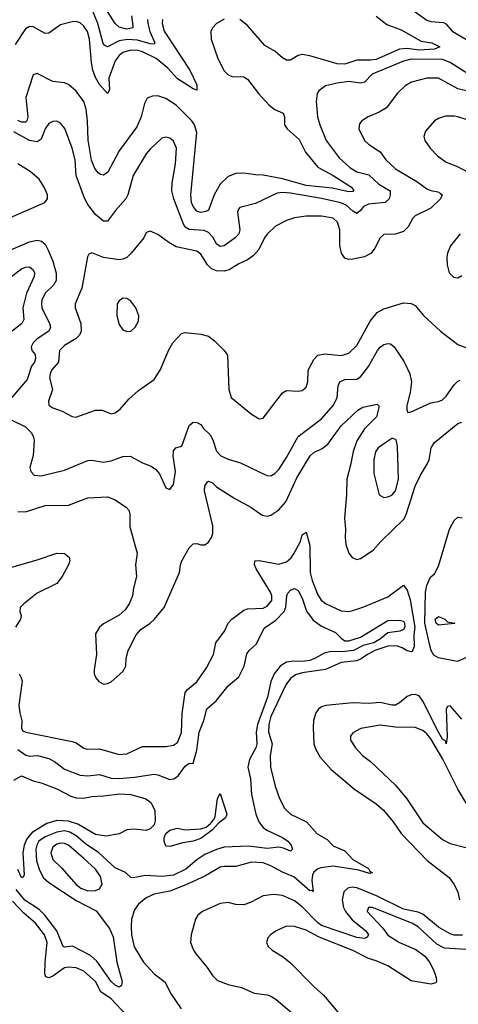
# Model space of a CAD drawing. Header units: inches. Extents: x 1173000 to 1307049, y 522583 to 678455.
# Tile 230 of 256: x 1241840 to 1244092, y 583913 to 588970. Entities that reach past the tile are written whole.
import ezdxf

# ---------------------------------------------------------------- set-up
doc = ezdxf.new("R2010")
doc.units = ezdxf.units.IN
doc.header["$MEASUREMENT"] = 0
doc.layers.add('B2548', color=7, linetype='Continuous')

msp = doc.modelspace()

# ---------------------------------------------------------------- linework, layer by layer
at = {"layer": 'B2548', "color": 5}
for points, elevation in [([(1242414.4, 588990), (1242421.3, 588938.7), (1242420.2, 588930), (1242414, 588926), (1242390, 588921.3), (1242350, 588931.9), (1242330, 588950.7), (1242266.7, 589050)], 740), ([(1242496.9, 588970), (1242497.7, 588950), (1242508.7, 588908.7), (1242533.9, 588850), (1242530, 588844.8), (1242510, 588845.3), (1242444, 588864), (1242392.8, 588867.2), (1242350, 588861), (1242290, 588830.5), (1242276.7, 588836.7), (1242267.8, 588847.8), (1242241.2, 588950), (1242210, 589025.6)], 760), ([(1243670, 588988.4), (1243724.9, 588944.9), (1243797.8, 588917.8), (1243900.2, 588860.2), (1243956.4, 588850), (1243997.3, 588830), (1243970, 588817.7), (1243890, 588812.4), (1243830, 588821.3), (1243790, 588819), (1243670, 588765.4), (1243641.4, 588761.4), (1243570, 588762.5), (1243510, 588741.1), (1243470, 588743.7), (1243330, 588783.9), (1243290, 588790.4), (1243270, 588786.3), (1243230, 588762.4), (1243210, 588761.6), (1243190, 588773.3), (1243150, 588808.6), (1243097.8, 588837.8), (1243010, 588939.3), (1242970, 588970.3)], 820), ([(1243846.8, 589026.8), (1243930, 588967.5), (1243950, 588959.7), (1244015.8, 588955.8), (1244028, 588948), (1244060.8, 588910), (1244130.1, 588870.1)], 840), ([(1242573.9, 588970), (1242571, 588950), (1242581.9, 588910), (1242712.9, 588710), (1242750, 588634.3), (1242750, 588607.4), (1242730, 588615.2), (1242650, 588665.6), (1242600.6, 588720.6), (1242541, 588770), (1242470, 588804.7), (1242448.7, 588811.3), (1242410, 588813.9), (1242370, 588800.8), (1242350, 588785.8), (1242330, 588758.1), (1242297, 588670), (1242300.2, 588610), (1242290, 588591.2), (1242250, 588637.2), (1242230, 588672.3), (1242215.6, 588710), (1242207.9, 588750), (1242198.3, 588870), (1242188.2, 588908.2), (1242170, 588937), (1242150, 588954.2), (1242130, 588960.7), (1242110, 588959.1), (1242050, 588943.7), (1241990, 588899.7), (1241970, 588898.4), (1241910, 588933.8), (1241890, 588934), (1241870, 588922.9), (1241817.5, 588842.5)], 780), ([(1242890, 588972.4), (1242849.7, 588950.3), (1242831, 588930), (1242821.7, 588910), (1242823.2, 588870), (1242857.5, 588770), (1242890, 588707.3), (1242910, 588686.3), (1242930, 588677.7), (1242990, 588675.5), (1243010, 588665), (1243066, 588590), (1243121, 588530), (1243150, 588508.8), (1243193.2, 588490), (1243199, 588470), (1243198.9, 588430), (1243213, 588410), (1243274, 588354), (1243306.6, 588290), (1243370, 588211.5), (1243450, 588169.6), (1243543.9, 588110), (1243554.9, 588090), (1243552.1, 588087.9), (1243530, 588084.8), (1243443.7, 588103.7), (1243310, 588118.1), (1243190, 588153), (1243090, 588171.5), (1243050, 588172.7), (1242990, 588182.2), (1242950, 588179.9), (1242910, 588164.5), (1242870, 588125.3), (1242837.8, 588070), (1242810, 587991.1), (1242796.1, 587983.9), (1242770, 587980.2), (1242750, 587986.6), (1242730, 588010.8), (1242722.2, 588030), (1242717.8, 588070), (1242749.9, 588390), (1242736.7, 588430), (1242724.2, 588450), (1242643.4, 588530), (1242590, 588565.2), (1242550, 588578.7), (1242522.4, 588577.6), (1242494.2, 588565.8), (1242480.1, 588539.9), (1242463.3, 588470), (1242441.3, 588418.7), (1242350, 588295.7), (1242293.3, 588186.7), (1242270, 588171.1), (1242254.6, 588174.6), (1242242.6, 588182.6), (1242225.4, 588205.4), (1242208.6, 588248.6), (1242191.1, 588351.1), (1242188.8, 588450), (1242180.7, 588510), (1242169.9, 588550), (1242130, 588603.4), (1242090, 588636.8), (1242070, 588644.8), (1242010, 588652.9), (1241930, 588693), (1241910, 588686), (1241871.8, 588570), (1241882.6, 588470), (1241877.2, 588450), (1241870, 588443), (1241850, 588443.6), (1241830, 588451.5)], 820), ([(1244130, 588698.6), (1244049.9, 588750), (1244010, 588765.5), (1243850, 588766.4), (1243810, 588757.4), (1243650.2, 588690), (1243610, 588648.3), (1243590, 588643.2), (1243530, 588651.5), (1243470, 588644.3), (1243410.2, 588629.8), (1243375.9, 588604.1), (1243367.4, 588590), (1243361.3, 588550), (1243368.6, 588470), (1243380.1, 588430), (1243414, 588350), (1243479.7, 588259.7), (1243535, 588210), (1243570, 588188.6), (1243632.7, 588172.7), (1243684.3, 588124.3), (1243741.8, 588090), (1243742.1, 588070), (1243736.1, 588050), (1243716.9, 588030), (1243630, 588022.9), (1243604.5, 588010), (1243590, 587988.9), (1243570, 587974), (1243550, 587985.9), (1243516.5, 588016.5), (1243488.5, 588028.5), (1243390, 588052), (1243230, 588078.9), (1243190, 588082.4), (1243161.9, 588078.1), (1243050, 588026.2), (1242970, 588005.6), (1242962.7, 587997.3), (1242958.7, 587981.3), (1242970.1, 587890), (1242964.7, 587870), (1242946.2, 587850), (1242890, 587808.4), (1242870, 587804), (1242850, 587819.3), (1242832.1, 587852.1), (1242810, 587876.1), (1242787, 587887), (1242710, 587891.5), (1242690, 587904.9), (1242680.3, 587920.3), (1242631.6, 588050), (1242621.7, 588090), (1242623.4, 588130), (1242640.2, 588230), (1242645.3, 588310), (1242630, 588345.1), (1242610, 588362), (1242590, 588366.9), (1242570, 588360.4), (1242510, 588305.3), (1242490, 588281), (1242423.2, 588170), (1242396, 588070), (1242385, 588050), (1242331.3, 587990), (1242290, 587934.5), (1242285.7, 587934.3), (1242270, 587935.3), (1242229.9, 587969.9), (1242190, 588020.3), (1242173.2, 588053.2), (1242129.9, 588170), (1242124.4, 588250), (1242109.9, 588310), (1242071.1, 588411.1), (1242050, 588438.9), (1242030, 588448.3), (1242010, 588447.1), (1241990, 588437.4), (1241970.1, 588409.9), (1241950, 588355.4), (1241930, 588342.2), (1241889.9, 588349.9), (1241810, 588393)], 840), ([(1244150, 588601.7), (1244090, 588615), (1243990, 588668.6), (1243930, 588668.7), (1243851.8, 588648.2), (1243819.5, 588630), (1243777.7, 588590), (1243723.5, 588516.4), (1243685.9, 588494.1), (1243628.2, 588470), (1243596.4, 588450), (1243584.7, 588435.3), (1243581.1, 588410), (1243610, 588348.9), (1243630.2, 588330.2), (1243690, 588290.3), (1243719.7, 588250), (1243770, 588203.5), (1243879.2, 588139.2), (1243930, 588100.2), (1243950, 588092.1), (1243986.3, 588086.3), (1243998.9, 588078.9), (1244008.2, 588070), (1243999.6, 588050), (1243950, 588001.2), (1243870, 587963.1), (1243857.7, 587950), (1243833.8, 587906.2), (1243810, 587881.4), (1243770, 587868.8), (1243710, 587866.3), (1243690, 587849.6), (1243663.1, 587796.9), (1243643.7, 587770), (1243610, 587752.5), (1243550, 587739.4), (1243530, 587738.4), (1243510, 587745.6), (1243491.3, 587771.3), (1243483.7, 587810), (1243483.7, 587890), (1243472.3, 587930), (1243449.6, 587950), (1243390, 587961.4), (1243310, 587959.9), (1243250, 587952.7), (1243210, 587939), (1243153.4, 587910), (1243110, 587868.3), (1243096.5, 587850), (1243067.4, 587790), (1243041.1, 587758.8), (1243010, 587735.8), (1242964.2, 587715.8), (1242914.8, 587685.2), (1242890, 587677.3), (1242850, 587679.2), (1242824.5, 587690), (1242804.3, 587710), (1242770, 587765.6), (1242750, 587780.2), (1242643.9, 587803.9), (1242605, 587825), (1242550, 587867.2), (1242510, 587882.9), (1242490, 587877.2), (1242477.6, 587850), (1242412.7, 587770), (1242390, 587748.7), (1242370, 587740.3), (1242350, 587737.2), (1242270, 587749), (1242210, 587771.5), (1242194.4, 587765.6), (1242187.9, 587752.1), (1242158.4, 587590), (1242125.2, 587510), (1242124.9, 587490), (1242153.5, 587410), (1242155.4, 587370), (1242147.5, 587350), (1242130, 587331.7), (1242070, 587296.5), (1242045.1, 587270), (1242038.9, 587210), (1242003.7, 587170), (1241996.1, 587150), (1241993.2, 587130), (1242007.6, 587070), (1241988.7, 587010), (1241990.4, 586990.4), (1242010, 586976.4), (1242058.9, 586958.9), (1242110, 586931.8), (1242129, 586929), (1242230, 586963.9), (1242263.6, 586963.6), (1242310, 586945.3), (1242330, 586950.4), (1242356.3, 586970), (1242399.5, 587020.5), (1242450, 587066), (1242530, 587122), (1242561.4, 587170), (1242605.5, 587274.5), (1242625.7, 587310), (1242670, 587357.6), (1242690, 587363.7), (1242770, 587353.8), (1242810, 587343.6), (1242840.9, 587320.9), (1242890.4, 587270), (1242906.5, 587246.5), (1242914.3, 587070), (1242925.6, 587030), (1243030, 586943.1), (1243070, 586919.3), (1243090, 586923.8), (1243190, 587052.7), (1243210, 587064.9), (1243270, 587061.3), (1243290, 587064.9), (1243310, 587083), (1243318.5, 587110), (1243321.4, 587170), (1243350, 587223.7), (1243370, 587246.5), (1243406, 587254), (1243490, 587244.8), (1243530, 587256.3), (1243570, 587296.1), (1243639, 587420.9), (1243674.7, 587465.3), (1243710, 587485.2), (1243810, 587514.9), (1243850, 587512.8), (1243870, 587501.1), (1243913.4, 587450), (1244000.5, 587370), (1244090, 587302), (1244150, 587279.7)], 860), ([(1244230, 588426), (1244090, 588470.6), (1244070, 588475), (1244026.3, 588473.7), (1243990, 588462.4), (1243970.3, 588450), (1243923, 588397), (1243914, 588370), (1243919.5, 588350), (1243947.2, 588310), (1243984.9, 588270), (1244030, 588238.2), (1244079.6, 588219.6), (1244190, 588163.8)], 880), ([(1241634.4, 587885.6), (1241969, 588030), (1241982.7, 588050), (1241982, 588070), (1241966.3, 588110), (1241940.5, 588150), (1241894, 588190), (1241830, 588229.7)], 860), ([(1244101.5, 587870), (1244051.2, 587808.8), (1244036, 587770), (1244033.1, 587750), (1244034.6, 587710), (1244045.3, 587670), (1244067.4, 587647.4), (1244090, 587643.9), (1244110, 587655.2)], 880), ([(1241770, 587777.2), (1241890, 587829.4), (1241930, 587837.2), (1241951.6, 587831.6), (1241970, 587816), (1241986, 587786), (1242009.6, 587729.6), (1242027.5, 587667.5), (1242026.5, 587630), (1242013, 587607), (1241970, 587565.1), (1241953.9, 587530), (1241951.4, 587510), (1241954.3, 587490), (1241993.5, 587410), (1241997.6, 587390), (1241989.3, 587370), (1241929.2, 587330), (1241909.3, 587310), (1241899.4, 587290), (1241901.6, 587270), (1241919.2, 587250), (1241920.8, 587230), (1241915.7, 587210), (1241901, 587190), (1241877.8, 587122.2), (1241800.5, 587030)], 840), ([(1241690.7, 587570), (1241850, 587689.5), (1241870, 587699.1), (1241890, 587701), (1241910, 587685.3), (1241916.8, 587670), (1241913.5, 587650), (1241875.3, 587564.7), (1241855.8, 587490), (1241861.9, 587430), (1241850.9, 587410), (1241802.1, 587370)], 820), ([(1241790, 586918.6), (1241870, 586877.9), (1241899, 586850), (1241909.4, 586830), (1241913.6, 586810), (1241909.4, 586730.6), (1241892.9, 586670), (1241896.5, 586650), (1241914.8, 586630), (1241950, 586626.2), (1242070, 586655.6), (1242190, 586706.4), (1242210, 586708.3), (1242270, 586697.6), (1242310, 586704.8), (1242370, 586726.7), (1242407.7, 586727.7), (1242470, 586693.4), (1242515.8, 586675.8), (1242539.1, 586659.1), (1242556.9, 586636.9), (1242590, 586566), (1242610, 586556), (1242630, 586582), (1242639.7, 586650), (1242628.3, 586728.3), (1242630, 586756), (1242641.2, 586770), (1242670, 586779.3), (1242674.7, 586785.3), (1242710, 586886), (1242730, 586902.8), (1242750, 586901), (1242770, 586891), (1242783, 586870), (1242817.3, 586837.3), (1242831.3, 586811.3), (1242850, 586754.4), (1242872.4, 586730), (1242910, 586713.4), (1242974.1, 586694.1), (1243109.2, 586629.2), (1243130, 586627.8), (1243150, 586638.3), (1243170, 586658.9), (1243210, 586721.5), (1243270.4, 586829.6), (1243390, 586919.7), (1243451.5, 586990), (1243469.8, 587030), (1243474.8, 587090), (1243482.7, 587110), (1243510, 587121.3), (1243570, 587123.9), (1243590, 587135.8), (1243631.3, 587188.7), (1243676.2, 587270), (1243690, 587288.1), (1243710, 587301.6), (1243730, 587306.7), (1243744.4, 587304.4), (1243762.6, 587290), (1243813.1, 587213.1), (1243843.5, 587150), (1243851.2, 587110), (1243844.5, 587055.5), (1243827.7, 586987.7), (1243826.8, 586966.8), (1243832.7, 586952.7), (1243850, 586956), (1243950, 587001.1), (1243990, 587009.1), (1244010, 587017.8), (1244030, 587036), (1244070, 587094), (1244090, 587113.6), (1244101.9, 587118.1)], 840), ([(1241830, 586443.9), (1241870, 586442.5), (1241970, 586474.4), (1242090, 586476), (1242190, 586514), (1242290, 586518.3), (1242325.9, 586505.9), (1242386.5, 586466.5), (1242400.7, 586450), (1242405.7, 586430), (1242405.3, 586365.3), (1242442.8, 586230), (1242434.9, 586170), (1242439, 586110), (1242423.6, 586050), (1242418.7, 586010), (1242401.5, 585970), (1242381.5, 585938.5), (1242350, 585912.1), (1242270, 585867.6), (1242250, 585849.7), (1242230, 585816), (1242234.9, 585710), (1242221.5, 585630), (1242222.4, 585610), (1242230.2, 585590), (1242245.5, 585570), (1242270, 585556.5), (1242290, 585559.8), (1242310, 585569.5), (1242370, 585622), (1242384.8, 585650), (1242386.6, 585690), (1242396.5, 585730), (1242437.3, 585810), (1242461.5, 585838.5), (1242509.6, 585870), (1242530, 585888.9), (1242581.4, 585950), (1242660.7, 586130), (1242665.8, 586170), (1242673.2, 586190), (1242710, 586256.5), (1242730, 586278), (1242750, 586280.3), (1242770, 586272), (1242790, 586272), (1242810, 586286.7), (1242823.9, 586310), (1242831.6, 586330), (1242832.2, 586370), (1242788.1, 586550), (1242790, 586574.9), (1242804.4, 586595.6), (1242810, 586599.7), (1242830, 586591), (1242850, 586570.1), (1242944, 586510), (1243026.1, 586466.2), (1243084.3, 586424.3), (1243110, 586419.3), (1243130, 586424.3), (1243170, 586451.8), (1243205.7, 586494.3), (1243262.9, 586617.1), (1243330.6, 586729.4), (1243350, 586746.4), (1243392.9, 586767.1), (1243422, 586790), (1243490, 586884.5), (1243575.2, 586964.8), (1243601.2, 586978.8), (1243675.3, 586995.3), (1243685.1, 586985.1), (1243671.9, 586930), (1243610, 586868.4), (1243570, 586806.6), (1243552.2, 586752.2), (1243539, 586681), (1243519.2, 586610), (1243518.3, 586530), (1243507, 586410), (1243512.9, 586352.9), (1243510.1, 586310), (1243513.7, 586273.7), (1243530, 586230.4), (1243547.2, 586207.2), (1243570, 586196.5), (1243590, 586201.8), (1243655, 586245), (1243694.6, 586290), (1243813.6, 586406.4), (1243826.4, 586433.6), (1243870, 586574.4), (1243896.8, 586630), (1243934.2, 586690), (1243941.8, 586710), (1243952.2, 586770), (1243970, 586798.2), (1244090, 586895.5), (1244110, 586902.3)], 820), ([(1244130, 585692.8), (1244086.1, 585673.9), (1243990, 585693.1), (1243965.7, 585705.7), (1243952.8, 585730), (1243943, 585763), (1243920.5, 585870), (1243922.6, 586030), (1243930, 586064.6), (1243943.1, 586096.9), (1243950, 586109), (1243970, 586124.2), (1243990, 586162.6), (1244046.7, 586353.3), (1244070, 586397.2), (1244090, 586414.2), (1244111, 586411)], 780), ([(1241836.5, 585610), (1241848.2, 585590), (1241851.9, 585571.9), (1241836, 585450), (1241840.1, 585410), (1241851.6, 585368.4), (1241848.7, 585328.7), (1241856.5, 585316.5), (1241871, 585310), (1242110, 585263), (1242130, 585255.9), (1242170, 585228), (1242183.9, 585223.9), (1242250, 585224.3), (1242350, 585196.6), (1242390, 585199.8), (1242470, 585236.6), (1242590, 585237.5), (1242630, 585243.8), (1242650, 585256.9), (1242671.4, 585308.6), (1242674.5, 585405.5), (1242690, 585513.4), (1242701.6, 585530), (1242750, 585568.9), (1242798.7, 585641.3), (1242834.5, 585710), (1242846.8, 585770), (1242890.9, 585829.1), (1242910.5, 585869.5), (1242929.7, 585890), (1242990, 585936.9), (1243010, 585943.2), (1243090, 585947.8), (1243110, 585957.8), (1243133.6, 585986.4), (1243135.1, 586010), (1243127.5, 586030), (1243054.2, 586150), (1243045, 586170), (1243047.4, 586190), (1243070, 586191.8), (1243170, 586173.9), (1243210, 586184.8), (1243233.8, 586206.2), (1243249, 586230), (1243280.9, 586290), (1243290, 586323.7), (1243310, 586338), (1243329.2, 586269.2), (1243332, 586130), (1243341.2, 586090), (1243370, 586016.3), (1243388.5, 585988.5), (1243410, 585970.7), (1243490, 585933.2), (1243530, 585930.6), (1243550, 585935.1), (1243606.2, 585953.8), (1243730, 586006), (1243810, 586065.6), (1243830, 586040.2), (1243844, 585990), (1243868.8, 585850), (1243863.7, 585810), (1243865.2, 585750), (1243854.8, 585725.2), (1243850, 585722.4), (1243830, 585728.8), (1243804.2, 585744.2), (1243774.2, 585754.2), (1243730, 585752.1), (1243662.8, 585730), (1243624.9, 585710), (1243593.3, 585686.7), (1243570, 585677.4), (1243490, 585669.1), (1243410, 585632.8), (1243290, 585615.3), (1243255.9, 585604.1), (1243230, 585585.7), (1243205.8, 585554.2), (1243130, 585390.6), (1243119.4, 585350), (1243117.3, 585310), (1243136.5, 585250), (1243125.5, 585190), (1243128.4, 585130), (1243152.3, 585032.3), (1243174.2, 584970), (1243200, 584920), (1243230.3, 584890), (1243311.6, 584850), (1243367.8, 584787.8), (1243418.9, 584758.9), (1243450, 584727.1), (1243510, 584700.8), (1243550, 584656.4), (1243630, 584611.1), (1243636.9, 584596.9), (1243651.4, 584588.6), (1243635.4, 584584.6), (1243581.2, 584601.2), (1243450, 584622), (1243385.5, 584614.5), (1243371, 584609), (1243350, 584591.7), (1243343.3, 584576.7), (1243339.7, 584550), (1243347.1, 584492.9), (1243337.8, 584497.8), (1243330, 584495), (1243248.1, 584568.1), (1243190, 584591), (1243130, 584624), (1243090, 584639.8), (1243030, 584642.6), (1242950, 584620.4), (1242890, 584620.9), (1242870, 584616.9), (1242790, 584571.6), (1242693.4, 584526.6), (1242610, 584493.1), (1242530, 584478.7), (1242490, 584459.8), (1242450, 584426.5), (1242430, 584398), (1242414.6, 584350), (1242411.6, 584311.6), (1242413.3, 584270), (1242428, 584208), (1242475.7, 584130), (1242530.8, 584070), (1242586.9, 584026.9), (1242613.7, 583970), (1242669.6, 583890)], 780), ([(1241770, 586150.1), (1241930, 586195.7), (1242030.1, 586230.1), (1242070, 586228.4), (1242093.2, 586210), (1242097.5, 586190), (1242091, 586170), (1242058, 586110), (1242030, 586073.2), (1241930, 586023.6), (1241860.8, 585970), (1241842, 585950), (1241841.5, 585930), (1241847.7, 585910), (1241844.9, 585890), (1241819.3, 585850)], 780), ([(1241830, 585221.5), (1241872.3, 585192.3), (1241890, 585187.6), (1241931, 585190), (1241990, 585175.3), (1242019.2, 585159.2), (1242070, 585120.1), (1242150, 585089), (1242190, 585085.6), (1242250, 585093.6), (1242310, 585074.8), (1242350, 585072.8), (1242430, 585079.6), (1242530, 585095.1), (1242550, 585091.6), (1242610, 585067.8), (1242631.1, 585070), (1242653.4, 585086.6), (1242690, 585135.3), (1242710, 585152), (1242730.9, 585149.1), (1242750, 585218), (1242761.8, 585310), (1242784.7, 585370), (1242800.6, 585430), (1242848.6, 585471.4), (1242910, 585547.8), (1242965.1, 585594.9), (1242991.6, 585650), (1243006.5, 585713.5), (1243017.3, 585730), (1243055.7, 585764.3), (1243095.5, 585844.5), (1243154.8, 585885.2), (1243197, 585930), (1243206.7, 585953.3), (1243210.6, 586010), (1243215.7, 586024.3), (1243230, 586039.2), (1243250, 586048.1), (1243270, 586038.5), (1243290, 585998.9), (1243312.6, 585932.6), (1243346.5, 585886.5), (1243390, 585855.7), (1243461.7, 585821.7), (1243490, 585792.8), (1243510, 585780.1), (1243530, 585779.8), (1243590, 585798.4), (1243730, 585883.7), (1243790, 585885.5), (1243810, 585880.2), (1243815.7, 585870), (1243816.4, 585850), (1243810, 585838.5), (1243792.2, 585830), (1243730, 585820.2), (1243692.8, 585790), (1243657.3, 585770), (1243603.7, 585756.3), (1243553.2, 585730), (1243510, 585724.2), (1243430, 585722.6), (1243403.9, 585716.1), (1243358.5, 585690), (1243330, 585679.3), (1243290, 585672.7), (1243245.1, 585674.9), (1243210, 585669.5), (1243177.6, 585650), (1243146.5, 585610), (1243130.1, 585569.9), (1243112.1, 585490), (1243061.6, 585350), (1243053.2, 585310), (1243057, 585250), (1243051.9, 585230), (1243020.3, 585170), (1243011.3, 585130), (1243024.7, 585070), (1243029.6, 584989.6), (1243051.7, 584890), (1243068.2, 584850), (1243090, 584821.2), (1243107.9, 584807.9), (1243188.7, 584770), (1243216.5, 584750), (1243234.3, 584730), (1243240.5, 584710), (1243230, 584699.5), (1243194.9, 584714.9), (1243170, 584719.5), (1243110, 584713.7), (1243014.6, 584725.4), (1242890, 584720.2), (1242850, 584708.2), (1242790, 584681.6), (1242750, 584654.6), (1242693.2, 584606.8), (1242630, 584575.8), (1242570, 584569.2), (1242485.2, 584574.8), (1242422, 584562), (1242410, 584563.7), (1242382.9, 584590), (1242330, 584613.9), (1242246.6, 584690), (1242177.4, 584737.5), (1242130, 584778.8), (1242097.2, 584797.2), (1242070, 584803.1), (1242030, 584797.4), (1241970, 584773.6), (1241938.9, 584750), (1241927.4, 584730), (1241923.6, 584710), (1241926.7, 584650), (1241940.9, 584600.9), (1241962.7, 584562.7), (1241990, 584538.1), (1242130, 584445.4), (1242232.2, 584392.2), (1242301.8, 584301.8), (1242319.8, 584259.8), (1242338.3, 584130), (1242365.3, 584030), (1242362.2, 584010), (1242356.1, 584003.9), (1242350, 584001.3), (1242330, 584011.3), (1242310, 584030.5), (1242235.2, 584135.2), (1242203.7, 584163.7), (1242110.8, 584210.8), (1242070, 584206.6), (1242062.6, 584210), (1242031.5, 584290), (1241969.2, 584370), (1241939.9, 584399.9), (1241867.1, 584447.1), (1241822.1, 584502.1)], 760), ([(1244110, 585376.4), (1244050, 585445.3), (1244037, 585443), (1244029.2, 585430.8), (1244033.8, 585286.2), (1244030, 585249.8), (1244025.5, 585265.5), (1244010, 585275.3), (1243990, 585310.5), (1243910, 585469.9), (1243890, 585496.3), (1243870, 585504.4), (1243850, 585502.7), (1243830, 585493.7), (1243790, 585460.3), (1243770, 585449.9), (1243750, 585449.3), (1243690, 585462.2), (1243630, 585457.5), (1243550, 585461.8), (1243412.3, 585447.7), (1243390, 585440.3), (1243372.8, 585427.1), (1243360.7, 585410), (1243348.9, 585371.1), (1243346.2, 585333.8), (1243350.8, 585250), (1243360.9, 585220.9), (1243382.4, 585182.4), (1243439.4, 585119.4), (1243558.1, 585018.1), (1243670, 584941.8), (1243707.3, 584910), (1243757.1, 584850), (1243798.8, 584790), (1243931.7, 584651.7), (1244044.6, 584564.6), (1244070, 584528.7), (1244089.4, 584489.4), (1244097.1, 584450)], 820), ([(1244170, 584883.8), (1244090, 585017.6), (1244012.1, 585172.1), (1243950, 585276.3), (1243930, 585302.5), (1243910, 585319.3), (1243870, 585333.8), (1243770, 585336), (1243690, 585345.9), (1243590.8, 585330), (1243550, 585306.6), (1243538.4, 585290), (1243537.6, 585270), (1243563.6, 585230), (1243600.2, 585190), (1243640.1, 585160.1), (1243770, 585038.6), (1243827.5, 584967.5), (1243910, 584844.7), (1244010, 584759.7), (1244050, 584739.2), (1244130, 584717.3)], 840), ([(1241810, 585064.5), (1241850, 585086.7), (1241910, 585060.6), (1241950, 585050.2), (1242030, 585019.2), (1242102.3, 584982.3), (1242130, 584973.4), (1242168, 584972), (1242210, 584980.7), (1242270, 584982.7), (1242354.2, 584994.2), (1242410, 584990.1), (1242487.6, 584967.6), (1242513.1, 584950), (1242534.6, 584910), (1242534.8, 584854.8), (1242530, 584835.1), (1242510, 584813.3), (1242490, 584805.2), (1242427.9, 584812.1), (1242390.4, 584809.6), (1242350, 584788), (1242284, 584776), (1242230, 584784.7), (1242138, 584838), (1242090, 584853.6), (1242030, 584856.6), (1241979.3, 584840.7), (1241904.3, 584795.7), (1241876.6, 584763.4), (1241863.3, 584730), (1241856.9, 584690), (1241863.4, 584576.6), (1241855.8, 584564.2), (1241850, 584564.4), (1241830, 584606)], 740), ([(1244112.5, 584267.5), (1244070, 584268.2), (1244050, 584275.3), (1243989.6, 584309.6), (1243910, 584375.2), (1243885.6, 584385.6), (1243810, 584401.3), (1243672.4, 584470), (1243570, 584510.8), (1243546, 584514), (1243524.9, 584510), (1243503.4, 584490), (1243496.3, 584450), (1243503.1, 584410), (1243512.2, 584390), (1243547.4, 584347.4), (1243616.8, 584290), (1243630.1, 584269.9), (1243623.1, 584256.9), (1243610, 584251.3), (1243570, 584255.4), (1243390, 584317.3), (1243370, 584331.5), (1243290, 584413.6), (1243250, 584444.6), (1243190, 584472.1), (1243142.4, 584477.6), (1243090, 584469.1), (1243024.5, 584435.5), (1242990, 584423.4), (1242950, 584424.6), (1242910, 584434.9), (1242870, 584431.3), (1242778, 584390), (1242755, 584370), (1242743.2, 584350), (1242719.7, 584270), (1242717.6, 584230), (1242732.6, 584190), (1242746, 584170), (1242802, 584102), (1242830, 584060.3), (1242855.5, 584035.5), (1242910, 584013.7), (1242979.2, 583999.2), (1243044, 583970), (1243110, 583962), (1243130, 583954.2), (1243156.7, 583936.7), (1243235.9, 583870)], 820), ([(1242390, 583855.1), (1242310, 583940.6), (1242256.9, 583976.9), (1242229.9, 584030), (1242170, 584083.2), (1242130, 584100.2), (1242090, 584103.2), (1242070, 584099.6), (1242010, 584056.6), (1241990, 584048.1), (1241974.6, 584054.6), (1241969.1, 584069.1), (1241971, 584130), (1241981.8, 584230), (1241967.5, 584270), (1241921.8, 584330), (1241861.6, 584381.6), (1241803.3, 584443.3)], 780), ([(1244130, 584194.5), (1244021.4, 584201.4), (1243981.3, 584221.3), (1243885.7, 584310), (1243853.5, 584330), (1243650.4, 584409.6), (1243630, 584410.7), (1243624.4, 584390), (1243703.9, 584303.9), (1243730, 584267.4), (1243790, 584229.6), (1243874.4, 584194.4), (1243919.2, 584159.2), (1243943.2, 584130), (1243964.7, 584090), (1243977.7, 584050), (1243980.4, 584030), (1243976.9, 584023.1), (1243950, 584016.8), (1243850, 584033.6), (1243730.5, 584110.5), (1243670, 584136.3), (1243630, 584147.5), (1243550, 584189.3), (1243377.3, 584257.3), (1243310, 584293.6), (1243250, 584311.9), (1243210, 584313.7), (1243157.3, 584290), (1243127.3, 584270), (1243114, 584254), (1243107.3, 584230), (1243116.3, 584210), (1243136.3, 584190), (1243190, 584157.6), (1243230, 584126), (1243350, 584004.4), (1243400.3, 583960.3), (1243491.3, 583850)], 840)]:
    msp.add_lwpolyline(points, dxfattribs=dict(at, elevation=elevation))
for points, elevation in [([(1242370, 587538.7), (1242350, 587526.6), (1242341.1, 587510), (1242338, 587450), (1242350, 587404), (1242370, 587376.3), (1242390, 587368), (1242410, 587370.6), (1242433.3, 587390), (1242450, 587421), (1242450.8, 587449.2), (1242435.5, 587490), (1242410, 587524.7), (1242390, 587537.4)], 880), ([(1243758, 586818), (1243750, 586818), (1243730, 586805.6), (1243681.1, 586770), (1243666.2, 586750), (1243658.4, 586710), (1243658.9, 586638.9), (1243685.3, 586530), (1243710, 586516), (1243730, 586518.5), (1243750, 586528.3), (1243770, 586550.4), (1243785.5, 586610), (1243779.1, 586779.1), (1243771.9, 586811.9)], 840), ([(1243990, 585859.8), (1243978.5, 585870), (1243973, 585890), (1243990, 585904.6), (1244022, 585890), (1244037, 585877), (1244074, 585870), (1244070, 585869.4)], 760), ([(1242610, 584722.9), (1242590, 584725.6), (1242581.3, 584750), (1242581.6, 584770), (1242589.9, 584790), (1242610, 584807.3), (1242650, 584817), (1242690, 584809.1), (1242770, 584814.6), (1242797, 584823), (1242818.8, 584841.2), (1242837.5, 584862.5), (1242843.3, 584876.7), (1242856.2, 584970), (1242870, 584994.8), (1242902.8, 584890), (1242896.9, 584870), (1242858.7, 584841.3), (1242830, 584809), (1242770, 584764.2), (1242730, 584749.9), (1242677.5, 584742.5)], 740), ([(1242050, 584740.4), (1242030, 584735.4), (1242010, 584719.4), (1241999.3, 584690), (1242010, 584655.8), (1242054.3, 584614.3), (1242130, 584528.4), (1242153.2, 584510), (1242190, 584496.1), (1242230, 584497.9), (1242250, 584506.3), (1242264.1, 584530), (1242255, 584570), (1242230, 584606.6), (1242170, 584661.1), (1242091.2, 584730), (1242070, 584738.8)], 780)]:
    msp.add_lwpolyline(points, close=True, dxfattribs=dict(at, elevation=elevation))

doc.saveas('drawing.dxf')
